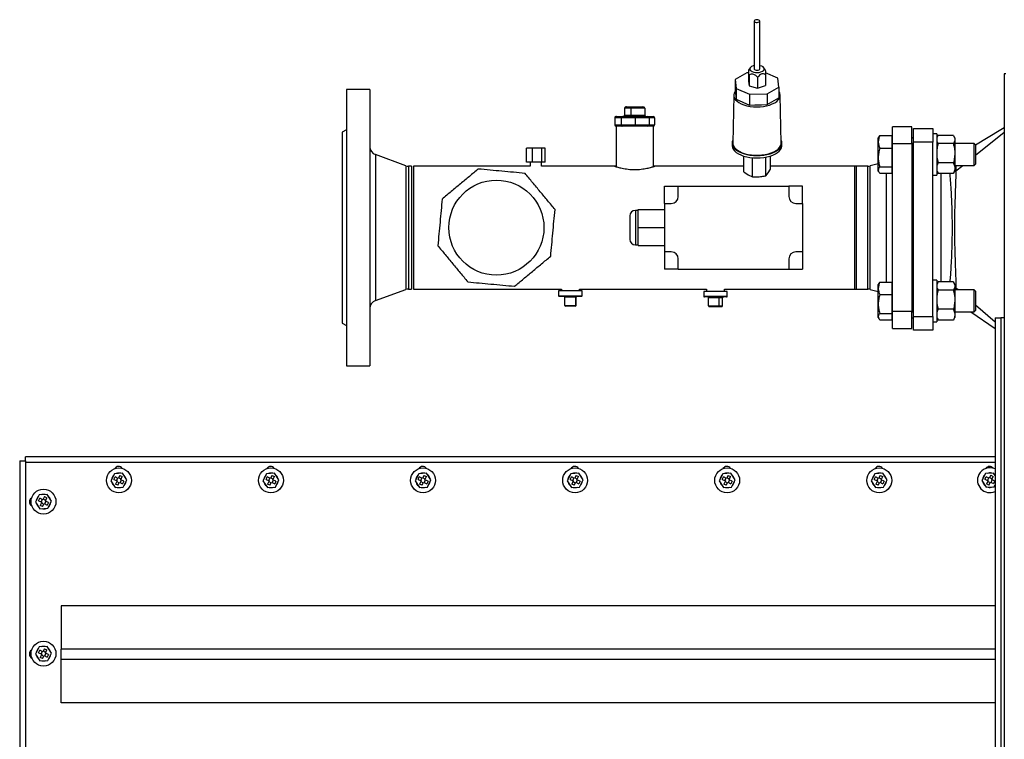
# Model space of a CAD drawing. Header units: millimetres. Extents: x 42 to 514, y 147 to 318.
# Tile 72 of 90: x 303 to 327, y 300 to 318. Entities that reach past the tile are written whole.
import ezdxf

# ---------------------------------------------------------------- set-up
doc = ezdxf.new("R2010")
doc.units = ezdxf.units.MM

msp = doc.modelspace()

# ---------------------------------------------------------------- linework, layer by layer
at = {"color": 7, "linetype": 'Continuous', "lineweight": 25}
for p, q in [((320.844, 317.654), (320.844, 316.499)), ((320.977, 316.499), (320.977, 317.654)), ((320.704, 316.464), (320.704, 316.205)), ((320.747, 316.528), (320.706, 316.47)), ((321.107, 316.482), (321.074, 316.528)), ((320.665, 316.405), (320.381, 316.244)), ((320.381, 316.244), (320.407, 316.03)), ((320.381, 316.244), (320.381, 315.984)), ((320.704, 316.406), (320.665, 316.405)), ((320.718, 316.349), (320.718, 316.089)), ((320.925, 316.298), (320.925, 316.038)), ((321.414, 316.276), (321.115, 316.408)), ((321.117, 316.361), (321.117, 316.102)), ((321.44, 316.062), (321.414, 316.276)), ((326.912, 316.381), (326.873, 316.381)), ((326.873, 316.381), (326.873, 266.397)), ((311.577, 316.006), (311.011, 316.006)), ((311.011, 316.006), (311.011, 309.339)), ((311.577, 316.006), (311.577, 309.339)), ((320.381, 315.984), (320.407, 315.771)), ((320.407, 316.03), (320.728, 315.888)), ((320.407, 316.03), (320.407, 315.771)), ((320.704, 316.205), (320.718, 316.089)), ((320.718, 316.089), (320.925, 316.038)), ((320.925, 316.038), (321.117, 316.102)), ((321.156, 315.901), (321.44, 316.062)), ((321.44, 316.062), (321.44, 315.802)), ((320.351, 315.867), (320.327, 314.713)), ((320.407, 315.771), (320.728, 315.628)), ((320.728, 315.888), (321.156, 315.901)), ((320.728, 315.888), (320.728, 315.628)), ((321.156, 315.901), (321.156, 315.642)), ((321.156, 315.642), (321.44, 315.802)), ((321.494, 314.713), (321.471, 315.867)), ((317.868, 315.554), (317.718, 315.554)), ((317.718, 315.554), (317.718, 315.387)), ((317.763, 315.587), (317.885, 315.587)), ((318.203, 315.554), (317.868, 315.554)), ((317.868, 315.554), (317.868, 315.387)), ((317.885, 315.587), (318.159, 315.587)), ((318.203, 315.554), (318.203, 315.387)), ((320.728, 315.628), (321.156, 315.642)), ((317.632, 315.321), (317.483, 315.321)), ((317.483, 315.321), (317.483, 315.154)), ((317.519, 315.354), (317.657, 315.354)), ((317.974, 315.321), (317.632, 315.321)), ((317.632, 315.321), (317.632, 315.154)), ((317.657, 315.354), (317.973, 315.354)), ((317.718, 315.387), (317.868, 315.387)), ((317.868, 315.387), (318.203, 315.387)), ((317.973, 315.354), (318.282, 315.354)), ((317.974, 315.321), (317.974, 315.154)), ((318.308, 315.321), (317.974, 315.321)), ((318.282, 315.354), (318.403, 315.354)), ((318.308, 315.321), (318.308, 315.154)), ((318.439, 315.321), (318.308, 315.321)), ((318.439, 315.321), (318.439, 315.154)), ((311.011, 315.03), (310.911, 314.972)), ((317.483, 315.154), (317.632, 315.154)), ((317.511, 315.121), (317.511, 314.143)), ((318.411, 315.121), (317.511, 315.121)), ((317.632, 315.154), (317.974, 315.154)), ((317.974, 315.154), (318.308, 315.154)), ((318.308, 315.154), (318.439, 315.154)), ((318.411, 314.143), (318.411, 315.121)), ((324.644, 315.106), (324.177, 315.106)), ((324.177, 314.699), (324.177, 315.106)), ((324.644, 314.699), (324.644, 315.106)), ((324.68, 315.064), (325.146, 315.064)), ((324.68, 314.73), (324.68, 315.064)), ((325.146, 315.064), (325.146, 314.73)), ((310.911, 314.972), (310.911, 310.372)), ((323.848, 314.862), (323.834, 314.838)), ((323.834, 314.741), (323.834, 314.838)), ((323.87, 314.892), (324.167, 314.892)), ((324.167, 314.741), (324.167, 314.892)), ((324.177, 314.838), (324.167, 314.838)), ((324.68, 314.824), (324.644, 314.844)), ((325.244, 314.938), (325.146, 314.938)), ((325.244, 314.938), (325.244, 314.097)), ((325.268, 314.883), (325.244, 314.841)), ((325.644, 314.898), (325.278, 314.898)), ((325.677, 314.841), (325.653, 314.883)), ((325.677, 314.841), (325.677, 314.821)), ((325.677, 314.821), (325.677, 314.776)), ((326.177, 314.417), (326.873, 314.973)), ((315.35, 314.255), (315.35, 314.588)), ((315.496, 314.588), (315.35, 314.588)), ((315.496, 314.255), (315.496, 314.588)), ((315.724, 314.588), (315.496, 314.588)), ((315.724, 314.255), (315.724, 314.588)), ((315.805, 314.588), (315.724, 314.588)), ((315.805, 314.255), (315.805, 314.588)), ((320.311, 314.71), (320.311, 314.652)), ((321.511, 314.652), (321.511, 314.71)), ((323.834, 314.364), (323.834, 314.741)), ((323.87, 314.591), (324.167, 314.591)), ((324.167, 314.591), (324.167, 314.741)), ((324.167, 314.364), (324.167, 314.591)), ((324.177, 314.699), (324.644, 314.699)), ((324.177, 310.646), (324.177, 314.699)), ((324.68, 314.704), (324.644, 314.704)), ((324.644, 314.699), (324.644, 310.646)), ((325.146, 314.73), (324.68, 314.73)), ((324.68, 310.53), (324.68, 314.73)), ((325.146, 310.53), (325.146, 314.73)), ((325.644, 314.698), (325.278, 314.698)), ((325.677, 314.776), (325.677, 314.519)), ((326.144, 314.704), (325.677, 314.704)), ((326.177, 314.671), (326.144, 314.704)), ((326.144, 314.171), (326.144, 314.704)), ((326.177, 314.671), (326.177, 314.204)), ((312.441, 314.166), (311.709, 314.432)), ((320.589, 314.018), (320.589, 314.399)), ((320.803, 313.894), (320.803, 314.357)), ((321.125, 313.925), (321.125, 314.372)), ((321.232, 314.08), (321.232, 314.399)), ((323.834, 314.06), (323.834, 314.364)), ((324.167, 314.137), (324.167, 314.364)), ((325.677, 314.519), (325.677, 314.416)), ((325.677, 314.416), (325.677, 314.136)), ((312.577, 314.154), (312.509, 314.154)), ((312.577, 314.154), (312.577, 311.191)), ((315.444, 314.154), (312.627, 314.154)), ((312.627, 314.154), (312.627, 311.191)), ((315.496, 314.255), (315.35, 314.255)), ((315.444, 314.255), (315.444, 314.154)), ((315.724, 314.255), (315.496, 314.255)), ((315.711, 314.154), (315.711, 314.255)), ((317.477, 314.154), (315.711, 314.154)), ((315.805, 314.255), (315.724, 314.255)), ((317.511, 314.154), (317.477, 314.154)), ((318.441, 314.154), (318.411, 314.154)), ((320.589, 314.154), (318.444, 314.154)), ((321.178, 313.992), (321.232, 314.08)), ((323.261, 314.154), (321.232, 314.154)), ((323.311, 314.154), (323.261, 314.154)), ((323.261, 314.154), (323.261, 311.191)), ((323.584, 314.154), (323.311, 314.154)), ((323.311, 311.191), (323.311, 314.154)), ((323.834, 314.214), (323.636, 314.161)), ((323.87, 314.137), (324.167, 314.137)), ((324.167, 314.06), (324.167, 314.137)), ((324.644, 314.171), (324.68, 314.171)), ((325.244, 314.097), (325.244, 313.938)), ((325.644, 314.237), (325.278, 314.237)), ((325.677, 314.171), (326.144, 314.171)), ((325.677, 314.136), (325.677, 314.078)), ((325.677, 314.078), (325.677, 314.034)), ((325.705, 314.04), (325.869, 314.171)), ((326.144, 314.171), (326.177, 314.204)), ((320.589, 314.018), (320.696, 313.946)), ((320.696, 313.946), (320.803, 313.894)), ((320.803, 313.894), (320.964, 313.9)), ((321.125, 313.925), (321.178, 313.992)), ((323.834, 314.038), (323.834, 314.06)), ((323.834, 314.038), (323.848, 314.014)), ((323.87, 313.984), (324.167, 313.984)), ((324.167, 313.984), (324.167, 314.06)), ((324.167, 314.038), (324.177, 314.038)), ((325.146, 313.938), (325.244, 313.938)), ((325.244, 314.034), (325.268, 313.993)), ((325.644, 313.977), (325.278, 313.977)), ((325.653, 313.993), (325.677, 314.034)), ((325.705, 314.04), (325.67, 314.021)), ((325.705, 314.04), (325.705, 314.04)), ((325.705, 314.04), (325.705, 314.04)), ((318.677, 313.672), (319.011, 313.672)), ((318.677, 313.256), (318.677, 313.672)), ((319.011, 313.422), (319.011, 313.672)), ((319.011, 313.672), (321.677, 313.672)), ((321.677, 313.672), (321.677, 313.422)), ((322.011, 313.672), (321.677, 313.672)), ((322.011, 313.256), (322.011, 313.672)), ((318.677, 313.256), (318.844, 313.256)), ((318.677, 313.256), (318.677, 312.089)), ((321.844, 313.256), (322.011, 313.256)), ((322.011, 313.256), (322.011, 312.089)), ((317.844, 312.956), (317.844, 312.389)), ((318.044, 313.089), (317.977, 313.089)), ((318.044, 312.672), (318.044, 313.106)), ((318.044, 313.106), (318.677, 313.106)), ((318.044, 312.239), (318.044, 312.672)), ((318.044, 312.672), (318.677, 312.672)), ((317.977, 312.256), (318.044, 312.256)), ((318.044, 312.239), (318.677, 312.239)), ((318.844, 312.089), (318.677, 312.089)), ((318.677, 312.089), (318.677, 311.672)), ((322.011, 312.089), (321.844, 312.089)), ((322.011, 312.089), (322.011, 311.672)), ((319.011, 311.672), (319.011, 311.922)), ((321.677, 311.922), (321.677, 311.672)), ((319.011, 311.672), (318.677, 311.672)), ((319.011, 311.672), (321.677, 311.672)), ((321.677, 311.672), (322.011, 311.672)), ((323.848, 311.328), (323.834, 311.304)), ((323.834, 311.208), (323.834, 311.304)), ((323.87, 311.358), (324.167, 311.358)), ((324.167, 311.208), (324.167, 311.358)), ((324.177, 311.304), (324.167, 311.304)), ((325.244, 311.404), (325.146, 311.404)), ((325.244, 311.404), (325.244, 310.563)), ((325.268, 311.349), (325.244, 311.308)), ((325.644, 311.365), (325.278, 311.365)), ((325.677, 311.308), (325.653, 311.349)), ((325.673, 311.236), (325.706, 311.216)), ((325.677, 311.308), (325.677, 311.287)), ((325.677, 311.287), (325.677, 311.242)), ((325.677, 311.242), (325.677, 310.986)), ((311.709, 310.912), (312.441, 311.179)), ((312.509, 311.191), (312.577, 311.191)), ((312.627, 311.191), (316.194, 311.191)), ((316.127, 311.146), (316.127, 311.029)), ((316.694, 311.146), (316.127, 311.146)), ((316.677, 311.013), (316.144, 311.013)), ((316.194, 311.191), (316.194, 311.146)), ((316.541, 310.996), (316.274, 310.996)), ((316.274, 310.796), (316.274, 310.996)), ((316.547, 310.996), (316.541, 310.996)), ((316.541, 310.796), (316.541, 310.996)), ((316.547, 310.796), (316.547, 310.996)), ((316.627, 311.146), (316.627, 311.191)), ((316.627, 311.191), (319.694, 311.191)), ((316.694, 311.029), (316.694, 311.146)), ((319.627, 311.133), (319.627, 311.016)), ((320.194, 311.133), (319.627, 311.133)), ((320.177, 311), (319.644, 311)), ((319.694, 311.191), (319.694, 311.133)), ((320.127, 311.133), (320.127, 311.191)), ((320.127, 311.191), (323.261, 311.191)), ((320.194, 311.016), (320.194, 311.133)), ((323.261, 311.191), (323.311, 311.191)), ((323.311, 311.191), (323.584, 311.191)), ((323.636, 311.184), (323.834, 311.131)), ((323.834, 310.831), (323.834, 311.208)), ((323.87, 311.058), (324.167, 311.058)), ((324.167, 311.058), (324.167, 311.208)), ((324.167, 310.831), (324.167, 311.058)), ((324.68, 311.171), (324.644, 311.171)), ((325.644, 311.164), (325.278, 311.164)), ((326.144, 311.171), (325.677, 311.171)), ((325.757, 311.171), (325.706, 311.216)), ((325.706, 311.216), (325.706, 311.216)), ((325.706, 311.216), (325.706, 311.216)), ((326.177, 311.138), (326.144, 311.171)), ((326.144, 310.638), (326.144, 311.171)), ((326.177, 311.138), (326.177, 310.671)), ((316.274, 310.796), (316.541, 310.796)), ((316.525, 310.779), (316.291, 310.779)), ((316.53, 310.779), (316.525, 310.779)), ((316.541, 310.796), (316.547, 310.796)), ((319.998, 310.983), (319.744, 310.983)), ((319.744, 310.783), (319.744, 310.983)), ((319.744, 310.783), (319.998, 310.783)), ((319.987, 310.766), (319.764, 310.766)), ((320.057, 310.766), (319.987, 310.766)), ((320.078, 310.983), (319.998, 310.983)), ((319.998, 310.783), (319.998, 310.983)), ((319.998, 310.783), (320.078, 310.783)), ((320.078, 310.783), (320.078, 310.983)), ((323.834, 310.527), (323.834, 310.831)), ((324.167, 310.604), (324.167, 310.831)), ((325.677, 310.986), (325.677, 310.882)), ((325.677, 310.882), (325.677, 310.603)), ((326.65, 310.392), (326.177, 310.804)), ((323.834, 310.504), (323.834, 310.527)), ((323.87, 310.604), (324.167, 310.604)), ((324.167, 310.527), (324.167, 310.604)), ((324.167, 310.451), (324.167, 310.527)), ((324.644, 310.646), (324.177, 310.646)), ((324.177, 310.239), (324.177, 310.646)), ((324.644, 310.239), (324.644, 310.646)), ((324.644, 310.638), (324.68, 310.638)), ((324.68, 310.53), (325.146, 310.53)), ((324.68, 310.197), (324.68, 310.53)), ((325.146, 310.53), (325.146, 310.197)), ((325.244, 310.563), (325.244, 310.404)), ((325.644, 310.704), (325.278, 310.704)), ((325.677, 310.638), (326.144, 310.638)), ((325.677, 310.603), (325.677, 310.545)), ((325.677, 310.545), (325.677, 310.501)), ((326.064, 310.638), (326.65, 310.239)), ((326.144, 310.638), (326.177, 310.671)), ((310.911, 310.372), (311.011, 310.315)), ((323.834, 310.504), (323.848, 310.481)), ((323.87, 310.451), (324.167, 310.451)), ((324.167, 310.504), (324.177, 310.504)), ((324.644, 310.497), (324.68, 310.497)), ((325.146, 310.404), (325.244, 310.404)), ((325.244, 310.501), (325.268, 310.46)), ((325.644, 310.444), (325.278, 310.444)), ((325.653, 310.46), (325.677, 310.501)), ((326.65, 310.496), (326.65, 272.282)), ((326.65, 310.496), (326.791, 310.496)), ((326.791, 310.496), (326.791, 272.282)), ((326.873, 310.496), (326.791, 310.496)), ((324.177, 310.239), (324.644, 310.239)), ((325.146, 310.197), (324.68, 310.197)), ((311.011, 309.339), (311.577, 309.339)), ((303.133, 307.046), (303.133, 275.732)), ((303.133, 307.046), (303.275, 307.046)), ((303.275, 307.046), (303.275, 307.146)), ((326.65, 307.146), (303.275, 307.146)), ((303.275, 307.046), (303.275, 307.004)), ((303.275, 307.004), (303.275, 275.774)), ((305.419, 306.738), (305.333, 306.566)), ((305.611, 306.749), (305.419, 306.738)), ((305.717, 306.588), (305.611, 306.749)), ((309.086, 306.738), (308.999, 306.566)), ((309.278, 306.749), (309.086, 306.738)), ((309.384, 306.588), (309.278, 306.749)), ((312.753, 306.738), (312.666, 306.566)), ((312.945, 306.749), (312.753, 306.738)), ((313.05, 306.588), (312.945, 306.749)), ((316.419, 306.738), (316.333, 306.566)), ((316.611, 306.749), (316.419, 306.738)), ((316.717, 306.588), (316.611, 306.749)), ((320.086, 306.738), (319.999, 306.566)), ((320.278, 306.749), (320.086, 306.738)), ((320.384, 306.588), (320.278, 306.749)), ((323.753, 306.738), (323.666, 306.566)), ((323.945, 306.749), (323.753, 306.738)), ((324.05, 306.588), (323.945, 306.749)), ((326.419, 306.742), (326.333, 306.571)), ((326.611, 306.753), (326.419, 306.742)), ((326.65, 306.695), (326.611, 306.753)), ((305.333, 306.566), (305.438, 306.405)), ((305.405, 306.6), (305.435, 306.659)), ((305.405, 306.6), (305.48, 306.562)), ((305.51, 306.622), (305.435, 306.659)), ((305.48, 306.562), (305.442, 306.487)), ((305.502, 306.457), (305.442, 306.487)), ((305.495, 306.629), (305.465, 306.57)), ((305.473, 306.547), (305.532, 306.517)), ((305.502, 306.457), (305.54, 306.532)), ((305.548, 306.697), (305.51, 306.622)), ((305.577, 306.606), (305.518, 306.636)), ((305.54, 306.532), (305.615, 306.494)), ((305.548, 306.697), (305.607, 306.667)), ((305.554, 306.525), (305.584, 306.584)), ((305.57, 306.592), (305.607, 306.667)), ((305.645, 306.554), (305.57, 306.592)), ((305.645, 306.554), (305.615, 306.494)), ((305.63, 306.416), (305.717, 306.588)), ((308.999, 306.566), (309.105, 306.405)), ((309.072, 306.6), (309.102, 306.659)), ((309.072, 306.6), (309.147, 306.562)), ((309.177, 306.622), (309.102, 306.659)), ((309.147, 306.562), (309.109, 306.487)), ((309.168, 306.457), (309.109, 306.487)), ((309.162, 306.629), (309.132, 306.57)), ((309.139, 306.547), (309.199, 306.517)), ((309.168, 306.457), (309.206, 306.532)), ((309.215, 306.697), (309.177, 306.622)), ((309.244, 306.606), (309.184, 306.636)), ((309.206, 306.532), (309.281, 306.494)), ((309.215, 306.697), (309.274, 306.667)), ((309.221, 306.525), (309.251, 306.584)), ((309.236, 306.592), (309.274, 306.667)), ((309.311, 306.554), (309.236, 306.592)), ((309.311, 306.554), (309.281, 306.494)), ((309.297, 306.416), (309.384, 306.588)), ((312.666, 306.566), (312.771, 306.405)), ((312.738, 306.6), (312.768, 306.659)), ((312.738, 306.6), (312.813, 306.562)), ((312.843, 306.622), (312.768, 306.659)), ((312.813, 306.562), (312.776, 306.487)), ((312.835, 306.457), (312.776, 306.487)), ((312.828, 306.629), (312.798, 306.57)), ((312.806, 306.547), (312.865, 306.517)), ((312.835, 306.457), (312.873, 306.532)), ((312.881, 306.697), (312.843, 306.622)), ((312.91, 306.606), (312.851, 306.636)), ((312.873, 306.532), (312.948, 306.494)), ((312.881, 306.697), (312.941, 306.667)), ((312.888, 306.525), (312.918, 306.584)), ((312.903, 306.592), (312.941, 306.667)), ((312.978, 306.554), (312.903, 306.592)), ((312.978, 306.554), (312.948, 306.494)), ((312.964, 306.416), (313.05, 306.588)), ((316.333, 306.566), (316.438, 306.405)), ((316.405, 306.6), (316.435, 306.659)), ((316.405, 306.6), (316.48, 306.562)), ((316.51, 306.622), (316.435, 306.659)), ((316.48, 306.562), (316.442, 306.487)), ((316.502, 306.457), (316.442, 306.487)), ((316.495, 306.629), (316.465, 306.57)), ((316.473, 306.547), (316.532, 306.517)), ((316.502, 306.457), (316.54, 306.532)), ((316.548, 306.697), (316.51, 306.622)), ((316.577, 306.606), (316.518, 306.636)), ((316.54, 306.532), (316.615, 306.494)), ((316.548, 306.697), (316.607, 306.667)), ((316.554, 306.525), (316.584, 306.584)), ((316.57, 306.592), (316.607, 306.667)), ((316.645, 306.554), (316.57, 306.592)), ((316.645, 306.554), (316.615, 306.494)), ((316.63, 306.416), (316.717, 306.588)), ((319.999, 306.566), (320.105, 306.405)), ((320.072, 306.6), (320.102, 306.659)), ((320.072, 306.6), (320.147, 306.562)), ((320.177, 306.622), (320.102, 306.659)), ((320.147, 306.562), (320.109, 306.487)), ((320.168, 306.457), (320.109, 306.487)), ((320.162, 306.629), (320.132, 306.57)), ((320.139, 306.547), (320.199, 306.517)), ((320.168, 306.457), (320.206, 306.532)), ((320.215, 306.697), (320.177, 306.622)), ((320.244, 306.606), (320.184, 306.636)), ((320.206, 306.532), (320.281, 306.494)), ((320.215, 306.697), (320.274, 306.667)), ((320.221, 306.525), (320.251, 306.584)), ((320.236, 306.592), (320.274, 306.667)), ((320.311, 306.554), (320.236, 306.592)), ((320.311, 306.554), (320.281, 306.494)), ((320.297, 306.416), (320.384, 306.588)), ((323.666, 306.566), (323.771, 306.405)), ((323.738, 306.6), (323.768, 306.659)), ((323.738, 306.6), (323.813, 306.562)), ((323.843, 306.622), (323.768, 306.659)), ((323.813, 306.562), (323.776, 306.487)), ((323.835, 306.457), (323.776, 306.487)), ((323.828, 306.629), (323.798, 306.57)), ((323.806, 306.547), (323.865, 306.517)), ((323.835, 306.457), (323.873, 306.532)), ((323.881, 306.697), (323.843, 306.622)), ((323.91, 306.606), (323.851, 306.636)), ((323.873, 306.532), (323.948, 306.494)), ((323.881, 306.697), (323.941, 306.667)), ((323.888, 306.525), (323.918, 306.584)), ((323.903, 306.592), (323.941, 306.667)), ((323.978, 306.554), (323.903, 306.592)), ((323.978, 306.554), (323.948, 306.494)), ((323.964, 306.416), (324.05, 306.588)), ((326.333, 306.571), (326.438, 306.41)), ((326.405, 306.605), (326.435, 306.664)), ((326.405, 306.605), (326.48, 306.567)), ((326.51, 306.626), (326.435, 306.664)), ((326.48, 306.567), (326.442, 306.492)), ((326.502, 306.462), (326.442, 306.492)), ((326.495, 306.634), (326.465, 306.574)), ((326.473, 306.552), (326.532, 306.522)), ((326.502, 306.462), (326.54, 306.537)), ((326.548, 306.701), (326.51, 306.626)), ((326.577, 306.611), (326.518, 306.641)), ((326.54, 306.537), (326.615, 306.499)), ((326.548, 306.701), (326.607, 306.671)), ((326.554, 306.529), (326.584, 306.589)), ((326.57, 306.596), (326.607, 306.671)), ((326.645, 306.558), (326.57, 306.596)), ((326.645, 306.558), (326.615, 306.499)), ((305.438, 306.405), (305.63, 306.416)), ((309.105, 306.405), (309.297, 306.416)), ((312.771, 306.405), (312.964, 306.416)), ((316.438, 306.405), (316.63, 306.416)), ((320.105, 306.405), (320.297, 306.416)), ((323.771, 306.405), (323.964, 306.416)), ((326.438, 306.41), (326.63, 306.421)), ((326.63, 306.421), (326.65, 306.459)), ((303.602, 306.225), (303.515, 306.053)), ((303.515, 306.053), (303.621, 305.892)), ((303.588, 306.087), (303.618, 306.146)), ((303.588, 306.087), (303.663, 306.049)), ((303.794, 306.236), (303.602, 306.225)), ((303.693, 306.109), (303.618, 306.146)), ((303.663, 306.049), (303.625, 305.974)), ((303.678, 306.116), (303.648, 306.057)), ((303.655, 306.034), (303.715, 306.004)), ((303.684, 305.944), (303.722, 306.019)), ((303.731, 306.184), (303.693, 306.109)), ((303.76, 306.094), (303.7, 306.124)), ((303.722, 306.019), (303.797, 305.981)), ((303.731, 306.184), (303.79, 306.154)), ((303.737, 306.012), (303.767, 306.071)), ((303.752, 306.079), (303.79, 306.154)), ((303.827, 306.041), (303.752, 306.079)), ((303.9, 306.075), (303.794, 306.236)), ((303.827, 306.041), (303.797, 305.981)), ((303.813, 305.903), (303.9, 306.075)), ((303.621, 305.892), (303.813, 305.903)), ((303.684, 305.944), (303.625, 305.974)), ((326.65, 303.55), (304.133, 303.55)), ((304.133, 303.55), (304.133, 302.502)), ((303.602, 302.558), (303.515, 302.386)), ((303.588, 302.42), (303.618, 302.48)), ((303.794, 302.569), (303.602, 302.558)), ((303.693, 302.442), (303.618, 302.48)), ((303.678, 302.45), (303.648, 302.39)), ((303.731, 302.517), (303.693, 302.442)), ((303.76, 302.427), (303.7, 302.457)), ((303.731, 302.517), (303.79, 302.487)), ((303.752, 302.412), (303.79, 302.487)), ((303.9, 302.408), (303.794, 302.569)), ((304.133, 302.256), (304.133, 302.502)), ((303.515, 302.386), (303.621, 302.225)), ((303.588, 302.42), (303.663, 302.382)), ((303.621, 302.225), (303.813, 302.236)), ((303.663, 302.382), (303.625, 302.307)), ((303.684, 302.277), (303.625, 302.307)), ((303.655, 302.368), (303.715, 302.338)), ((303.684, 302.277), (303.722, 302.352)), ((303.722, 302.352), (303.797, 302.315)), ((303.737, 302.345), (303.767, 302.404)), ((303.827, 302.374), (303.752, 302.412)), ((303.827, 302.374), (303.797, 302.315)), ((303.813, 302.236), (303.9, 302.408)), ((304.133, 301.208), (304.133, 302.256)), ((326.65, 301.208), (304.133, 301.208))]:
    msp.add_line(p, q, dxfattribs=at)
at = {"color": 8, "linetype": 'Continuous', "lineweight": 25}
for p, q in [((311.709, 314.432), (311.709, 310.912)), ((312.441, 314.166), (312.441, 311.179)), ((312.509, 314.154), (312.509, 311.191)), ((323.584, 311.191), (323.584, 314.154)), ((323.636, 311.184), (323.636, 314.161)), ((324.029, 311.358), (324.029, 313.984)), ((325.346, 313.977), (325.346, 312.63)), ((317.977, 313.089), (317.977, 312.256)), ((325.346, 312.63), (325.346, 311.365)), ((316.127, 311.029), (316.694, 311.029)), ((319.627, 311.016), (320.194, 311.016)), ((326.65, 307.004), (303.275, 307.004)), ((326.65, 302.502), (304.133, 302.502)), ((326.65, 302.256), (304.133, 302.256))]:
    msp.add_line(p, q, dxfattribs=at)
at = {"color": 7, "linetype": 'Continuous', "lineweight": 25, "flags": 128}
for points in [[(320.907, 317.687), (320.882, 317.684), (320.861, 317.676), (320.848, 317.665), (320.844, 317.652), (320.851, 317.64), (320.867, 317.629), (320.889, 317.623), (320.915, 317.621), (320.94, 317.624), (320.961, 317.632), (320.974, 317.643), (320.977, 317.656), (320.971, 317.669), (320.955, 317.679), (320.932, 317.686), (320.907, 317.687)], [(320.844, 316.579), (320.815, 316.572), (320.781, 316.557), (320.756, 316.538), (320.741, 316.517), (320.738, 316.494), (320.746, 316.472), (320.766, 316.452), (320.796, 316.435), (320.833, 316.422), (320.876, 316.415), (320.921, 316.413), (320.966, 316.417), (321.006, 316.427), (321.04, 316.442), (321.066, 316.461), (321.08, 316.482), (321.084, 316.505), (321.075, 316.527), (321.055, 316.547), (321.026, 316.564), (320.988, 316.577), (320.977, 316.579)], [(320.844, 316.499), (320.844, 316.497), (320.851, 316.485), (320.867, 316.475), (320.889, 316.468), (320.915, 316.466), (320.94, 316.47), (320.961, 316.477), (320.974, 316.489), (320.977, 316.499)], [(320.384, 315.96), (320.383, 315.958), (320.361, 315.919), (320.351, 315.878), (320.353, 315.837), (320.367, 315.797), (320.393, 315.758), (320.429, 315.721), (320.476, 315.688), (320.532, 315.658), (320.596, 315.633), (320.667, 315.612), (320.743, 315.597), (320.822, 315.588), (320.904, 315.584), (320.986, 315.587), (321.066, 315.595), (321.142, 315.609), (321.214, 315.629), (321.279, 315.654), (321.337, 315.683), (321.385, 315.716), (321.423, 315.752), (321.451, 315.79), (321.467, 315.83), (321.471, 315.871), (321.463, 315.912), (321.443, 315.952), (321.44, 315.956)], [(326.873, 315.083), (326.792, 315.033), (326.177, 314.661)], [(320.329, 314.783), (320.315, 314.744), (320.311, 314.702), (320.319, 314.66), (320.338, 314.62), (320.369, 314.581), (320.41, 314.544), (320.461, 314.511), (320.521, 314.482), (320.588, 314.457), (320.662, 314.437), (320.74, 314.422), (320.822, 314.413), (320.905, 314.41), (320.989, 314.412), (321.071, 314.421), (321.15, 314.435), (321.224, 314.454), (321.292, 314.478), (321.353, 314.507), (321.405, 314.54), (321.448, 314.576), (321.48, 314.614), (321.501, 314.655), (321.51, 314.697), (321.508, 314.738), (321.494, 314.78), (321.493, 314.783)], [(320.311, 314.652), (320.311, 314.644), (320.319, 314.602), (320.338, 314.562), (320.369, 314.523), (320.41, 314.486), (320.461, 314.453), (320.521, 314.424), (320.588, 314.399), (320.662, 314.379), (320.74, 314.364), (320.822, 314.355), (320.905, 314.352), (320.989, 314.355), (321.071, 314.363), (321.15, 314.377), (321.224, 314.396), (321.292, 314.42), (321.353, 314.449), (321.405, 314.482), (321.448, 314.518), (321.48, 314.557), (321.501, 314.597), (321.51, 314.639), (321.511, 314.652)], [(320.327, 314.713), (320.328, 314.692), (320.339, 314.651), (320.362, 314.611), (320.396, 314.573), (320.44, 314.537), (320.494, 314.506), (320.556, 314.478), (320.626, 314.455), (320.701, 314.437), (320.781, 314.425), (320.863, 314.419), (320.946, 314.419), (321.029, 314.424), (321.109, 314.435), (321.185, 314.452), (321.255, 314.474), (321.319, 314.501), (321.374, 314.532), (321.42, 314.567), (321.455, 314.605), (321.479, 314.645), (321.492, 314.686), (321.494, 314.713)], [(326.65, 306.704), (326.645, 306.709), (326.635, 306.717)]]:
    msp.add_lwpolyline(points, dxfattribs=at)
at = {"color": 8, "linetype": 'Continuous', "lineweight": 25, "flags": 128}
msp.add_lwpolyline([(325.702, 314.171), (325.704, 314.097), (325.705, 314.04), (325.705, 314.04), (325.705, 314.04)], dxfattribs=at)
at = {"color": 7, "linetype": 'Continuous', "lineweight": 25}
for centre, radius in [((314.627, 312.672), 1.146), ((305.525, 306.577), 0.3), ((309.191, 306.577), 0.3), ((312.858, 306.577), 0.3), ((316.525, 306.577), 0.3), ((320.191, 306.577), 0.3), ((323.858, 306.577), 0.3), ((303.707, 306.064), 0.3), ((303.707, 302.397), 0.3)]:
    msp.add_circle(centre, radius, dxfattribs=at)
for centre, radius, start, end in [((320.911, 316.554), 0.923, 266.7985, 276.6976), ((311.777, 314.62), 0.2, 180, 250), ((312.509, 314.354), 0.2, 250, 270), ((323.584, 314.354), 0.2, 270, 285), ((318.844, 313.422), 0.167, 270, 0), ((321.844, 313.422), 0.167, 180, 270), ((317.977, 312.956), 0.133, 90, 180), ((317.977, 312.389), 0.133, 180, 270), ((318.844, 311.922), 0.167, 0, 90), ((321.844, 311.922), 0.167, 90, 180), ((312.509, 310.991), 0.2, 90, 110), ((316.144, 311.029), 0.0167, 180, 270), ((316.677, 311.029), 0.0167, 270, 0), ((319.644, 311.016), 0.0167, 180, 270), ((320.177, 311.016), 0.0167, 270, 0), ((323.584, 310.991), 0.2, 75, 90), ((311.777, 310.724), 0.2, 110, 180), ((305.516, 306.804), 0.108, 34.835, 149.3682), ((305.525, 306.577), 0.175, 75.4953, 111.0009), ((309.183, 306.804), 0.108, 34.835, 149.3682), ((309.191, 306.577), 0.175, 75.4953, 111.0009), ((312.85, 306.804), 0.108, 34.8349, 149.3682), ((312.858, 306.577), 0.175, 75.4953, 111.0009), ((316.516, 306.804), 0.108, 34.835, 149.3682), ((316.525, 306.577), 0.175, 75.4953, 111.0009), ((320.183, 306.804), 0.108, 34.835, 149.3682), ((320.191, 306.577), 0.175, 75.4953, 111.0009), ((323.85, 306.804), 0.108, 34.835, 149.3682), ((323.858, 306.577), 0.175, 75.4953, 111.0009), ((326.525, 306.581), 0.3, 65.4176, 153.2481), ((326.516, 306.804), 0.108, 38.6944, 145.5967), ((326.525, 306.581), 0.175, 75.4953, 111.0009), ((305.525, 306.577), 0.175, 135.4953, 171.0009), ((305.525, 306.577), 0.175, 195.4953, 231.0009), ((305.525, 306.577), 0.175, 15.4953, 51.0009), ((305.525, 306.577), 0.175, 315.4953, 351.0009), ((309.191, 306.577), 0.175, 135.4953, 171.0009), ((309.191, 306.577), 0.175, 195.4953, 231.0009), ((309.191, 306.577), 0.175, 15.4953, 51.0009), ((309.191, 306.577), 0.175, 315.4953, 351.0009), ((312.858, 306.577), 0.175, 135.4953, 171.0009), ((312.858, 306.577), 0.175, 195.4953, 231.0009), ((312.858, 306.577), 0.175, 15.4953, 51.0009), ((312.858, 306.577), 0.175, 315.4953, 351.0009), ((316.525, 306.577), 0.175, 135.4953, 171.0009), ((316.525, 306.577), 0.175, 195.4953, 231.0009), ((316.525, 306.577), 0.175, 15.4953, 51.0009), ((316.525, 306.577), 0.175, 315.4953, 351.0009), ((320.191, 306.577), 0.175, 135.4953, 171.0009), ((320.191, 306.577), 0.175, 195.4953, 231.0009), ((320.191, 306.577), 0.175, 15.4953, 51.0009), ((320.191, 306.577), 0.175, 315.4953, 351.0009), ((323.858, 306.577), 0.175, 135.4953, 171.0009), ((323.858, 306.577), 0.175, 195.4953, 231.0009), ((323.858, 306.577), 0.175, 15.4953, 51.0009), ((323.858, 306.577), 0.175, 315.4953, 351.0009), ((326.525, 306.581), 0.3, 153.2481, 294.5824), ((326.525, 306.581), 0.175, 135.4953, 171.0009), ((326.525, 306.581), 0.175, 195.4953, 231.0009), ((305.525, 306.577), 0.175, 255.4953, 291.0009), ((309.191, 306.577), 0.175, 255.4953, 291.0009), ((312.858, 306.577), 0.175, 255.4953, 291.0009), ((316.525, 306.577), 0.175, 255.4953, 291.0009), ((320.191, 306.577), 0.175, 255.4953, 291.0009), ((323.858, 306.577), 0.175, 255.4953, 291.0009), ((326.525, 306.581), 0.175, 255.4953, 291.0009), ((303.475, 306.056), 0.108, 120.521, 243.5811), ((303.707, 306.064), 0.175, 135.4953, 171.0009), ((303.707, 306.064), 0.175, 195.4953, 231.0009), ((303.707, 306.064), 0.175, 75.4953, 111.0009), ((303.707, 306.064), 0.175, 15.4953, 51.0009), ((303.707, 306.064), 0.175, 315.4953, 351.0009), ((303.707, 306.064), 0.175, 255.4953, 291.0009), ((303.475, 302.389), 0.108, 120.521, 243.5811), ((303.707, 302.397), 0.175, 135.4953, 171.0009), ((303.707, 302.397), 0.175, 75.4953, 111.0009), ((303.707, 302.397), 0.175, 15.4953, 51.0009), ((303.707, 302.397), 0.175, 195.4953, 231.0009), ((303.707, 302.397), 0.175, 255.4953, 291.0009), ((303.707, 302.397), 0.175, 315.4953, 351.0009)]:
    msp.add_arc(centre, radius, start, end, dxfattribs=at)
for centre, major_axis, ratio, start_param, end_param in [((317.763, 315.554), (0.044, 0), 0.756857, 1.570796, 3.141593), ((317.885, 315.554), (0, 0.0333), 0.504272, 0, 1.570796), ((318.159, 315.554), (0.044, 0), 0.756857, 0, 1.570796), ((317.519, 315.321), (0.0361, 0), 0.924244, 1.570796, 3.141593), ((317.657, 315.321), (0, 0.0333), 0.74356, 0, 1.570796), ((317.674, 315.387), (0.044, 0), 0.756857, 4.712389, 6.283185), ((317.851, 315.387), (0, 0.0333), 0.504272, 3.141593, 4.712389), ((317.973, 315.321), (0, 0.0333), 0.030412, 4.712389, 6.283185), ((318.247, 315.387), (0.044, 0), 0.756857, 3.141593, 4.712389), ((318.282, 315.321), (0, 0.0333), 0.786569, 4.712389, 6.283185), ((318.403, 315.321), (0.0361, 0), 0.924244, 0, 1.570796), ((317.519, 315.154), (0.0361, 0), 0.924244, 3.141593, 4.712389), ((317.657, 315.154), (0, 0.0333), 0.74356, 1.570796, 3.141593), ((317.973, 315.154), (0, 0.0333), 0.030412, 3.141593, 4.712389), ((318.282, 315.154), (0, 0.0333), 0.786569, 3.141593, 4.712389), ((318.403, 315.154), (0.0361, 0), 0.924244, 4.712389, 6.283185), ((316.257, 310.996), (0.017, 0), 0.978218, 0, 1.570796), ((316.557, 310.996), (0, 0.0167), 0.977226, 0, 1.570796), ((316.564, 310.996), (0.017, 0), 0.978218, 1.570796, 3.141593), ((319.723, 310.983), (0.0209, 0), 0.797581, 0, 1.570796), ((320.009, 310.983), (0, 0.0167), 0.654224, 0, 1.570796), ((320.099, 310.983), (0.0209, 0), 0.797581, 1.570796, 3.141593), ((316.291, 310.796), (0.017, 0), 0.978218, 3.141593, 4.712389), ((316.525, 310.796), (0, 0.0167), 0.977226, 3.141593, 4.712389), ((316.53, 310.796), (0.017, 0), 0.978218, 4.712389, 6.283185), ((319.764, 310.783), (0.0209, 0), 0.797581, 3.141593, 4.712389), ((319.987, 310.783), (0, 0.0167), 0.654224, 3.141593, 4.712389), ((320.057, 310.783), (0.0209, 0), 0.797581, 4.712389, 6.283185)]:
    msp.add_ellipse(centre, major_axis=major_axis, ratio=ratio, start_param=start_param, end_param=end_param, dxfattribs=at)
for points, knots in [([(320.718, 316.349), (320.718, 316.361), (320.716, 316.39), (320.714, 316.429), (320.711, 316.458), (320.708, 316.472), (320.706, 316.47), (320.704, 316.466), (320.704, 316.464)], [0, 0, 0, 0, 0.146602, 0.362246, 0.5187, 0.675241, 0.92333, 1, 1, 1, 1]), ([(321.107, 316.48), (321.107, 316.48), (321.108, 316.481), (321.11, 316.469), (321.113, 316.441), (321.115, 316.402), (321.117, 316.373), (321.117, 316.361)], [0, 0, 0, 0, 0.065377, 0.282053, 0.498603, 0.797083, 1, 1, 1, 1]), ([(320.925, 316.298), (320.906, 316.316), (320.878, 316.345), (320.83, 316.37), (320.787, 316.376), (320.75, 316.366), (320.728, 316.354), (320.718, 316.349)], [0, 0, 0, 0, 0.29958, 0.463952, 0.629194, 0.843252, 1, 1, 1, 1]), ([(321.117, 316.361), (321.1, 316.37), (321.074, 316.383), (321.029, 316.381), (320.989, 316.363), (320.954, 316.332), (320.934, 316.308), (320.925, 316.298)], [0, 0, 0, 0, 0.299584, 0.463939, 0.629196, 0.843233, 1, 1, 1, 1]), ([(323.87, 314.892), (323.86, 314.867), (323.84, 314.818), (323.836, 314.767), (323.834, 314.741)], [0, 0, 0, 0, 0.495461, 1, 1, 1, 1]), ([(323.848, 314.862), (323.848, 314.862), (323.852, 314.872), (323.861, 314.882), (323.87, 314.892)], [0, 0, 0, 0, 0.016801, 1, 1, 1, 1]), ([(325.278, 314.898), (325.276, 314.896), (325.259, 314.87), (325.251, 314.844), (325.244, 314.821)], [0, 0, 0, 0, 0.1077981, 1, 1, 1, 1]), ([(325.644, 314.898), (325.645, 314.896), (325.662, 314.87), (325.67, 314.844), (325.677, 314.821)], [0, 0, 0, 0, 0.107788, 1, 1, 1, 1]), ([(323.834, 314.741), (323.834, 314.738), (323.834, 314.711), (323.842, 314.66), (323.861, 314.614), (323.87, 314.591)], [0, 0, 0, 0, 0.070093, 0.530779, 1, 1, 1, 1]), ([(323.87, 314.591), (323.86, 314.554), (323.84, 314.48), (323.836, 314.403), (323.834, 314.364)], [0, 0, 0, 0, 0.4954597, 1, 1, 1, 1]), ([(325.244, 314.776), (325.244, 314.775), (325.249, 314.748), (325.264, 314.723), (325.278, 314.698)], [0, 0, 0, 0, 0.0300174, 1, 1, 1, 1]), ([(325.278, 314.698), (325.273, 314.679), (325.256, 314.621), (325.249, 314.56), (325.244, 314.519)], [0, 0, 0, 0, 0.3166703, 1, 1, 1, 1]), ([(325.677, 314.776), (325.677, 314.775), (325.673, 314.748), (325.658, 314.723), (325.644, 314.698)], [0, 0, 0, 0, 0.030014, 1, 1, 1, 1]), ([(325.644, 314.698), (325.649, 314.679), (325.665, 314.621), (325.672, 314.56), (325.677, 314.519)], [0, 0, 0, 0, 0.316672, 1, 1, 1, 1]), ([(323.834, 314.364), (323.834, 314.359), (323.834, 314.318), (323.842, 314.241), (323.861, 314.172), (323.87, 314.137)], [0, 0, 0, 0, 0.070098, 0.530787, 1, 1, 1, 1]), ([(325.244, 314.416), (325.245, 314.402), (325.251, 314.341), (325.266, 314.282), (325.278, 314.237)], [0, 0, 0, 0, 0.230812, 1, 1, 1, 1]), ([(325.677, 314.416), (325.676, 314.402), (325.671, 314.341), (325.655, 314.282), (325.644, 314.237)], [0, 0, 0, 0, 0.230815, 1, 1, 1, 1]), ([(314.19, 314.085), (314.119, 314.026), (313.976, 313.908), (313.758, 313.727), (313.538, 313.545), (313.392, 313.423), (313.319, 313.362)], [0, 0, 0, 0, 0.246998, 0.493937, 0.746937, 1, 1, 1, 1]), ([(315.318, 313.981), (315.225, 313.989), (315.04, 314.006), (314.759, 314.033), (314.474, 314.059), (314.285, 314.077), (314.19, 314.085)], [0, 0, 0, 0, 0.246998, 0.493938, 0.746934, 1, 1, 1, 1]), ([(317.477, 314.154), (317.479, 314.154), (317.481, 314.153), (317.501, 314.146), (317.532, 314.137), (317.575, 314.125), (317.628, 314.111), (317.692, 314.098), (317.764, 314.086), (317.842, 314.077), (317.924, 314.073), (318.003, 314.073), (318.081, 314.077), (318.155, 314.086), (318.223, 314.097), (318.286, 314.11), (318.341, 314.123), (318.387, 314.136), (318.42, 314.146), (318.441, 314.153), (318.443, 314.153), (318.444, 314.154)], [0, 0, 0, 0, 0.051043, 0.103613, 0.154644, 0.207075, 0.259654, 0.313671, 0.36759, 0.423172, 0.475304, 0.529086, 0.579029, 0.630379, 0.68116, 0.733277, 0.786544, 0.841323, 0.89499, 0.950345, 1, 1, 1, 1]), ([(323.87, 314.137), (323.862, 314.127), (323.846, 314.108), (323.836, 314.082), (323.834, 314.066), (323.834, 314.06)], [0, 0, 0, 0, 0.388495, 0.780856, 1, 1, 1, 1]), ([(325.278, 314.237), (325.276, 314.233), (325.259, 314.201), (325.251, 314.167), (325.244, 314.136)], [0, 0, 0, 0, 0.107812, 1, 1, 1, 1]), ([(325.244, 314.078), (325.244, 314.077), (325.249, 314.043), (325.264, 314.01), (325.278, 313.977)], [0, 0, 0, 0, 0.030023, 1, 1, 1, 1]), ([(325.644, 314.237), (325.645, 314.233), (325.662, 314.201), (325.67, 314.167), (325.677, 314.136)], [0, 0, 0, 0, 0.107801, 1, 1, 1, 1]), ([(325.677, 314.078), (325.677, 314.077), (325.673, 314.043), (325.658, 314.01), (325.644, 313.977)], [0, 0, 0, 0, 0.03002, 1, 1, 1, 1]), ([(316.041, 313.109), (315.981, 313.181), (315.863, 313.324), (315.682, 313.541), (315.5, 313.761), (315.378, 313.907), (315.318, 313.981)], [0, 0, 0, 0, 0.247001, 0.49394, 0.746934, 1, 1, 1, 1]), ([(320.964, 313.9), (321.004, 313.905), (321.058, 313.911), (321.111, 313.922), (321.125, 313.925)], [0, 0, 0, 0, 0.748326, 1, 1, 1, 1]), ([(323.834, 314.06), (323.835, 314.05), (323.838, 314.029), (323.853, 314.004), (323.866, 313.989), (323.87, 313.984)], [0, 0, 0, 0, 0.399484, 0.805193, 1, 1, 1, 1]), ([(325.278, 313.977), (325.276, 313.98), (325.272, 313.985), (325.27, 313.991), (325.269, 313.994)], [0, 0, 0, 0, 0.50733, 1, 1, 1, 1]), ([(325.644, 313.977), (325.646, 313.98), (325.649, 313.985), (325.651, 313.991), (325.652, 313.994)], [0, 0, 0, 0, 0.507303, 1, 1, 1, 1]), ([(325.705, 314.04), (325.705, 314.04), (325.705, 314.029), (325.703, 313.981), (325.7, 313.816), (325.693, 313.619), (325.686, 313.421), (325.68, 313.241), (325.674, 313.047), (325.671, 312.843), (325.67, 312.637), (325.672, 312.437), (325.675, 312.246), (325.681, 312.027), (325.689, 311.788), (325.698, 311.551), (325.703, 311.38), (325.706, 311.234), (325.706, 311.216), (325.706, 311.216)], [0, 0, 0, 0, 0, 0.010222, 0.096732, 0.183268, 0.244243, 0.305374, 0.366337, 0.432824, 0.499307, 0.559553, 0.619974, 0.680235, 0.771616, 0.862996, 0.931503, 0.999999, 1, 1, 1, 1]), ([(313.319, 313.362), (313.31, 313.27), (313.293, 313.085), (313.267, 312.803), (313.241, 312.519), (313.223, 312.33), (313.214, 312.235)], [0, 0, 0, 0, 0.247001, 0.49394, 0.746935, 1, 1, 1, 1]), ([(315.936, 311.982), (315.944, 312.074), (315.962, 312.259), (315.988, 312.541), (316.014, 312.825), (316.032, 313.015), (316.041, 313.109)], [0, 0, 0, 0, 0.247001, 0.49394, 0.746935, 1, 1, 1, 1]), ([(313.214, 312.235), (313.273, 312.164), (313.392, 312.021), (313.573, 311.803), (313.755, 311.583), (313.876, 311.437), (313.937, 311.364)], [0, 0, 0, 0, 0.247001, 0.49394, 0.746934, 1, 1, 1, 1]), ([(315.065, 311.259), (315.136, 311.318), (315.279, 311.437), (315.497, 311.618), (315.716, 311.8), (315.863, 311.921), (315.936, 311.982)], [0, 0, 0, 0, 0.247002, 0.49394, 0.746933, 1, 1, 1, 1]), ([(313.937, 311.364), (314.03, 311.355), (314.214, 311.338), (314.496, 311.312), (314.781, 311.285), (314.97, 311.268), (315.065, 311.259)], [0, 0, 0, 0, 0.246999, 0.493941, 0.746939, 1, 1, 1, 1]), ([(323.87, 311.358), (323.86, 311.334), (323.84, 311.285), (323.836, 311.234), (323.834, 311.208)], [0, 0, 0, 0, 0.495461, 1, 1, 1, 1]), ([(323.848, 311.328), (323.848, 311.328), (323.852, 311.339), (323.861, 311.349), (323.87, 311.358)], [0, 0, 0, 0, 0.016801, 1, 1, 1, 1]), ([(325.278, 311.365), (325.276, 311.362), (325.259, 311.337), (325.251, 311.311), (325.244, 311.287)], [0, 0, 0, 0, 0.107799, 1, 1, 1, 1]), ([(325.244, 311.242), (325.244, 311.241), (325.249, 311.215), (325.264, 311.189), (325.278, 311.164)], [0, 0, 0, 0, 0.030017, 1, 1, 1, 1]), ([(325.644, 311.365), (325.645, 311.362), (325.662, 311.337), (325.67, 311.311), (325.677, 311.287)], [0, 0, 0, 0, 0.107788, 1, 1, 1, 1]), ([(325.677, 311.242), (325.677, 311.241), (325.673, 311.215), (325.658, 311.189), (325.644, 311.164)], [0, 0, 0, 0, 0.030014, 1, 1, 1, 1]), ([(323.834, 311.208), (323.834, 311.204), (323.834, 311.177), (323.842, 311.127), (323.861, 311.081), (323.87, 311.058)], [0, 0, 0, 0, 0.0700926, 0.530778, 1, 1, 1, 1]), ([(323.87, 311.058), (323.86, 311.021), (323.84, 310.946), (323.836, 310.869), (323.834, 310.831)], [0, 0, 0, 0, 0.4954582, 1, 1, 1, 1]), ([(325.278, 311.164), (325.273, 311.146), (325.256, 311.087), (325.249, 311.027), (325.244, 310.986)], [0, 0, 0, 0, 0.3166703, 1, 1, 1, 1]), ([(325.644, 311.164), (325.649, 311.146), (325.665, 311.087), (325.672, 311.027), (325.677, 310.986)], [0, 0, 0, 0, 0.316672, 1, 1, 1, 1]), ([(323.834, 310.831), (323.834, 310.825), (323.834, 310.784), (323.842, 310.708), (323.861, 310.639), (323.87, 310.604)], [0, 0, 0, 0, 0.070097, 0.530787, 1, 1, 1, 1]), ([(325.244, 310.882), (325.245, 310.868), (325.251, 310.808), (325.266, 310.749), (325.278, 310.704)], [0, 0, 0, 0, 0.230812, 1, 1, 1, 1]), ([(325.677, 310.882), (325.676, 310.868), (325.671, 310.808), (325.655, 310.749), (325.644, 310.704)], [0, 0, 0, 0, 0.230815, 1, 1, 1, 1]), ([(323.87, 310.604), (323.862, 310.594), (323.846, 310.574), (323.836, 310.549), (323.834, 310.533), (323.834, 310.527)], [0, 0, 0, 0, 0.388494, 0.780856, 1, 1, 1, 1]), ([(323.834, 310.527), (323.835, 310.517), (323.838, 310.496), (323.853, 310.47), (323.866, 310.455), (323.87, 310.451)], [0, 0, 0, 0, 0.399483, 0.805193, 1, 1, 1, 1]), ([(325.278, 310.704), (325.276, 310.7), (325.259, 310.667), (325.251, 310.633), (325.244, 310.603)], [0, 0, 0, 0, 0.107812, 1, 1, 1, 1]), ([(325.244, 310.545), (325.244, 310.544), (325.249, 310.51), (325.264, 310.476), (325.278, 310.444)], [0, 0, 0, 0, 0.030023, 1, 1, 1, 1]), ([(325.644, 310.704), (325.645, 310.7), (325.662, 310.667), (325.67, 310.633), (325.677, 310.603)], [0, 0, 0, 0, 0.107802, 1, 1, 1, 1]), ([(325.677, 310.545), (325.677, 310.544), (325.673, 310.51), (325.658, 310.476), (325.644, 310.444)], [0, 0, 0, 0, 0.030019, 1, 1, 1, 1]), ([(325.278, 310.444), (325.276, 310.447), (325.272, 310.452), (325.27, 310.458), (325.269, 310.46)], [0, 0, 0, 0, 0.50733, 1, 1, 1, 1]), ([(325.644, 310.444), (325.646, 310.447), (325.649, 310.452), (325.651, 310.458), (325.652, 310.46)], [0, 0, 0, 0, 0.507303, 1, 1, 1, 1])]:
    msp.add_open_spline(points, degree=3, knots=knots, dxfattribs=at)
at = {"color": 8, "linetype": 'Continuous', "lineweight": 25}
for points, knots in [([(325.567, 311.365), (325.568, 311.379), (325.574, 311.439), (325.582, 311.559), (325.593, 311.721), (325.602, 311.889), (325.61, 312.066), (325.616, 312.25), (325.62, 312.439), (325.622, 312.637), (325.621, 312.842), (325.617, 313.044), (325.611, 313.234), (325.603, 313.41), (325.594, 313.576), (325.584, 313.73), (325.574, 313.866), (325.567, 313.942), (325.564, 313.977)], [0, 0, 0, 0, 0.021834, 0.094013, 0.158129, 0.222446, 0.286561, 0.350674, 0.414993, 0.479105, 0.549958, 0.620811, 0.685295, 0.749988, 0.814475, 0.878818, 0.943364, 1, 1, 1, 1]), ([(325.706, 311.216), (325.706, 311.216), (325.706, 311.186), (325.705, 311.179), (325.705, 311.171)], [0, 0, 0, 0, 0.000011, 1, 1, 1, 1])]:
    msp.add_open_spline(points, degree=3, knots=knots, dxfattribs=at)

doc.saveas('drawing.dxf')
